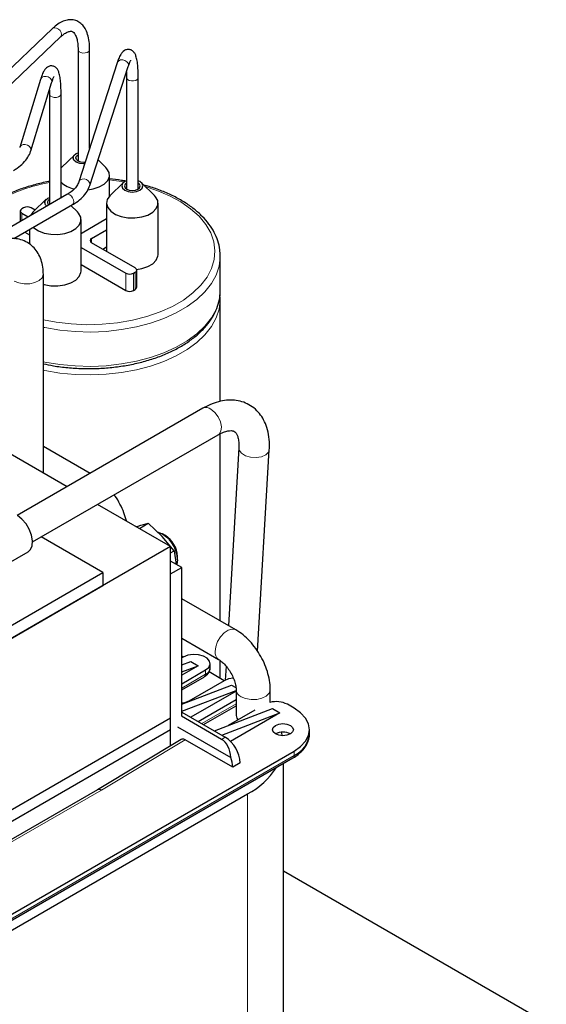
# Model space of a CAD drawing. Header units: millimetres. Extents: x 5 to 418, y 2 to 292.
# Tile 36 of 51: x 278 to 305, y 89 to 139. Entities that reach past the tile are written whole.
import ezdxf

# ---------------------------------------------------------------- set-up
doc = ezdxf.new("R2010")
doc.units = ezdxf.units.MM

msp = doc.modelspace()

# ---------------------------------------------------------------- linework, layer by layer
at = {"color": 7, "linetype": 'Continuous', "lineweight": 25}
for p, q in [((279.5888, 138.3919), (274.6564, 133.6887)), ((275.0612, 133.2641), (279.9936, 137.9673)), ((280.8789, 137.3191), (280.8789, 131.6756)), ((281.4656, 132.3202), (281.4656, 137.3191)), ((282.8667, 136.6561), (280.9162, 130.62)), ((281.4744, 130.4396), (283.425, 136.4757)), ((278.9793, 135.8154), (277.9212, 132.3608)), ((283.3415, 135.9018), (283.3415, 130.254)), ((283.9282, 130.2592), (283.9282, 135.9018)), ((278.4822, 132.189), (279.5403, 135.6436)), ((279.4308, 135.068), (279.4308, 129.4684)), ((280.0174, 129.8071), (280.0174, 135.068)), ((280.7087, 131.9939), (280.0446, 131.3518)), ((282.2886, 131.3518), (281.8929, 131.7344)), ((282.4733, 129.8926), (282.4733, 130.9651)), ((283.1728, 130.5714), (282.5088, 129.9292)), ((284.7527, 129.9292), (284.0887, 130.5714)), ((280.3128, 129.9776), (272.4118, 125.4165)), ((280.0174, 129.8395), (280.0504, 129.8261)), ((277.6159, 127.7433), (280.6062, 129.4695)), ((278.1213, 129.3083), (278.027, 129.2538)), ((278.703, 129.1902), (278.4985, 129.3083)), ((279.2702, 129.7386), (278.6062, 129.0965)), ((280.8501, 129.0965), (280.5173, 129.4183)), ((282.3241, 129.5426), (282.3241, 127.0998)), ((284.9374, 126.9297), (284.9374, 129.5426)), ((277.9489, 129.145), (277.9489, 128.613)), ((278.027, 129.0361), (278.3545, 128.8471)), ((281.0348, 126.0969), (281.0348, 128.7099)), ((282.3241, 128.741), (281.0912, 128.0292)), ((278.1868, 128.0729), (278.4215, 127.9375)), ((278.4215, 128.2083), (278.4215, 127.467)), ((281.5626, 127.7571), (282.3241, 128.1967)), ((281.0348, 127.2998), (283.3068, 125.9882)), ((283.7782, 126.2603), (281.5626, 127.5394)), ((282.1284, 127.2128), (282.3241, 127.3257)), ((288.0878, 125.1169), (288.0878, 126.8589)), ((281.0348, 126.4288), (283.3068, 125.1172)), ((279.12, 115.8657), (279.12, 125.9461)), ((283.6839, 125.9882), (283.7782, 126.0426)), ((283.8563, 125.2805), (283.8563, 126.1515)), ((283.6839, 125.1172), (283.7782, 125.1717)), ((288.0794, 124.6802), (288.0704, 124.8956)), ((288.0878, 119.4907), (288.0878, 124.6814)), ((280.3266, 115.1692), (274.039, 118.799)), ((287.2121, 119.1441), (277.7939, 113.7071)), ((278.5739, 112.3715), (287.9853, 117.8046)), ((288.0878, 108.3681), (288.0878, 117.8589)), ((281.4901, 115.8409), (279.12, 117.2091)), ((289.0294, 117.1323), (288.5046, 108.1275)), ((289.9787, 106.8369), (290.5735, 117.0423)), ((285.5695, 112.1425), (281.8734, 114.2762)), ((283.9895, 113.0546), (284.4398, 113.3146)), ((285.1427, 112.6502), (284.4398, 113.3146)), ((282.1377, 110.8148), (279.0075, 112.6218)), ((285.744, 111.9271), (285.1427, 112.6502)), ((285.3056, 112.6933), (285.161, 112.7768)), ((285.5695, 112.1425), (273.4563, 105.1497)), ((276.5443, 110.8301), (278.3474, 111.871)), ((285.5695, 103.4327), (285.5695, 112.1425)), ((285.5695, 111.8264), (285.744, 111.9271)), ((285.744, 111.9271), (285.8595, 111.2346)), ((286.1352, 111.0755), (285.5695, 111.4021)), ((285.9152, 111.4705), (285.9152, 111.6375)), ((273.4639, 105.8075), (282.1377, 110.8148)), ((282.1377, 110.8148), (282.1377, 110.1615)), ((285.5695, 110.7489), (286.1352, 111.0755)), ((286.1352, 103.5524), (286.1352, 111.0755)), ((285.5695, 102.041), (285.5695, 110.7489)), ((273.4639, 105.1542), (282.1377, 110.1615)), ((288.869, 107.9172), (286.1352, 109.4953)), ((286.1352, 107.4939), (288.0024, 106.416)), ((286.2105, 106.5349), (286.1352, 106.5783)), ((286.2106, 106.5349), (286.1352, 106.4914)), ((286.1352, 106.1436), (286.5878, 106.3172)), ((286.5878, 106.3172), (286.9649, 106.0995)), ((288.0878, 105.4511), (288.0878, 106.36)), ((286.9649, 106.0995), (286.1352, 105.6205)), ((286.1352, 105.7812), (286.9649, 106.0995)), ((286.1352, 105.1851), (287.342, 105.8818)), ((287.5763, 105.9906), (287.5763, 106.2084)), ((288.3851, 106.0761), (288.3438, 105.3684)), ((286.1352, 104.8772), (287.2868, 105.542)), ((288.2848, 105.3375), (286.4935, 104.3034)), ((288.2847, 105.3375), (287.5194, 105.7793)), ((286.1352, 104.1503), (288.6619, 105.1198)), ((286.1352, 103.7879), (288.8889, 104.8445)), ((288.8889, 104.8154), (286.5879, 103.4871)), ((288.6619, 105.1198), (288.8813, 104.9932)), ((288.8889, 104.8804), (288.8889, 103.574)), ((290.6223, 104.2411), (290.6223, 104.8804)), ((286.965, 103.2694), (288.8889, 104.38)), ((287.2317, 103.1154), (288.8889, 104.0721)), ((287.7911, 102.7924), (290.7361, 103.9224)), ((289.8354, 103.8379), (288.487, 103.0594)), ((290.7361, 103.9224), (291.1132, 103.7047)), ((291.8298, 103.9442), (291.4904, 104.1401)), ((285.5695, 103.4327), (272.8982, 96.1177)), ((285.5695, 102.8448), (285.5695, 103.4327)), ((288.1528, 102.3659), (286.1163, 103.5416)), ((286.1352, 103.7484), (288.3414, 102.4748)), ((288.1683, 102.5747), (291.1132, 103.7047)), ((291.1132, 103.7047), (288.6119, 102.2607)), ((285.5695, 102.8448), (272.8982, 95.5298)), ((285.5695, 102.041), (285.5695, 102.8448)), ((285.9278, 102.9972), (288.6175, 101.4445)), ((292.6108, 102.6379), (292.6108, 102.8556)), ((286.1027, 102.3625), (281.8621, 99.8056)), ((288.7185, 100.9507), (286.305, 102.344)), ((273.8612, 91.0861), (291.7745, 101.4273)), ((273.9164, 91.4259), (291.8298, 101.7671)), ((289.0956, 101.1684), (288.7185, 100.9507)), ((291.2848, 77.8477), (291.2848, 101.1445)), ((276.3488, 92.0245), (289.4727, 99.6008)), ((281.8632, 99.8063), (277.1484, 97.0845)), ((304.6143, 87.9925), (291.2848, 95.6875))]:
    msp.add_line(p, q, dxfattribs=at)
at = {"color": 7, "linetype": 'Continuous', "lineweight": 18}
for p, q in [((278.027, 129.0361), (278.027, 128.6581)), ((281.5626, 127.7571), (281.5626, 127.5394)), ((283.3068, 125.9882), (283.3068, 125.1172)), ((283.6839, 125.9882), (283.6839, 125.1172)), ((283.7782, 126.0426), (283.7782, 125.1717)), ((287.342, 105.8818), (287.342, 105.664)), ((287.342, 105.664), (286.1352, 104.9674)), ((288.8889, 104.1623), (287.1536, 103.1605)), ((282.0653, 99.7877), (286.305, 102.344)), ((288.1528, 102.3659), (288.3414, 102.4748)), ((291.8298, 101.5493), (273.9164, 91.2082)), ((291.8298, 101.7671), (291.8298, 101.5493)), ((282.0653, 99.7877), (277.3452, 97.0628)), ((289.4727, 99.6008), (289.4727, 75.3223))]:
    msp.add_line(p, q, dxfattribs=at)
at = {"color": 7, "linetype": 'Continuous', "lineweight": 18, "flags": 128}
for points in [[(279.5888, 138.3919), (279.6138, 138.411), (279.6952, 138.4345), (279.7912, 138.4192), (279.8872, 138.3674), (279.9686, 138.287), (280.023, 138.1903), (280.0421, 138.0919), (280.023, 138.007), (279.9936, 137.9673)], [(281.4656, 137.3191), (281.4622, 137.2935), (281.4232, 137.2314), (281.346, 137.1826), (281.2423, 137.1546), (281.1279, 137.1517), (281.0203, 137.1742), (280.9359, 137.2188), (280.8874, 137.2787), (280.8789, 137.3178)], [(282.8667, 136.6561), (282.8794, 136.6863), (282.942, 136.7572), (283.0355, 136.7991), (283.1459, 136.8054), (283.2562, 136.7753), (283.3498, 136.7133), (283.4123, 136.6289), (283.4342, 136.5349), (283.425, 136.4757)], [(278.9793, 135.8154), (278.9929, 135.8484), (279.0555, 135.9197), (279.1493, 135.9621), (279.2598, 135.969), (279.3703, 135.9395), (279.464, 135.878), (279.5267, 135.7939), (279.5486, 135.7), (279.5403, 135.6436)], [(283.9282, 135.9019), (283.9232, 135.8708), (283.8807, 135.8094), (283.8007, 135.7621), (283.6955, 135.7361), (283.5811, 135.7353), (283.4748, 135.7599), (283.3929, 135.8061), (283.3479, 135.8668), (283.3415, 135.9018)], [(280.0174, 135.068), (280.013, 135.0385), (279.9714, 134.9769), (279.8922, 134.9292), (279.7875, 134.9026), (279.673, 134.9012), (279.5664, 134.9252), (279.4837, 134.9709), (279.4377, 135.0314), (279.4308, 135.068)], [(277.9221, 132.3637), (277.9348, 132.3938), (277.9974, 132.4651), (278.0911, 132.5074), (278.2017, 132.5144), (278.3122, 132.4849), (278.4059, 132.4234), (278.4685, 132.3393), (278.4905, 132.2454), (278.4822, 132.189)], [(280.9172, 130.6229), (280.9289, 130.6502), (280.9914, 130.7211), (281.085, 130.763), (281.1953, 130.7693), (281.3057, 130.7392), (281.3992, 130.6772), (281.4617, 130.5928), (281.4837, 130.4988), (281.4744, 130.4396)], [(279.12, 123.6291), (279.7647, 123.5079), (280.537, 123.4174), (281.3226, 123.3824), (282.1097, 123.4034), (282.8864, 123.4801), (283.6409, 123.6113), (284.3618, 123.7951), (285.038, 124.0285), (285.6595, 124.3082), (286.2167, 124.6299), (286.7011, 124.9886), (287.1056, 125.379), (287.4239, 125.7952), (287.6512, 126.2307), (287.784, 126.6791), (287.8204, 127.1335), (287.7598, 127.5871), (287.6031, 128.0329), (287.3527, 128.4642), (287.0123, 128.8744), (286.5873, 129.2575), (286.0839, 129.6074), (285.5098, 129.919), (284.8737, 130.1875), (284.2862, 130.3804)], [(283.2348, 130.6198), (282.6939, 130.6975), (282.4733, 130.721)], [(280.3128, 129.9776), (280.3801, 129.9907), (280.4595, 129.9631), (280.5389, 129.8991), (280.6062, 129.8083), (280.6511, 129.7046), (280.6669, 129.6038), (280.6511, 129.5213), (280.6062, 129.4696), (280.6062, 129.4695)], [(288.0878, 126.8581), (288.0871, 126.8018), (288.0286, 126.3471), (287.8774, 125.8996), (287.6355, 125.4655), (287.3064, 125.0509), (286.8947, 124.6618), (286.4062, 124.3035), (285.8477, 123.9811), (285.227, 123.699), (284.5529, 123.4614), (283.8349, 123.2714), (283.0829, 123.1318), (282.3077, 123.0445), (281.5199, 123.0107), (280.7309, 123.031), (279.9515, 123.105), (279.1927, 123.2317), (279.12, 123.2468)], [(277.6405, 125.5923), (277.8727, 125.4966), (278.1461, 125.4496), (278.4312, 125.4564), (278.697, 125.5163), (278.9147, 125.6227), (279.0607, 125.7642), (279.1192, 125.9254), (279.12, 125.9463)], [(279.12, 121.5049), (279.1927, 121.4897), (279.9515, 121.363), (280.7309, 121.289), (281.5199, 121.2688), (282.3077, 121.3025), (283.0829, 121.3898), (283.8349, 121.5294), (284.5529, 121.7194), (285.227, 121.9571), (285.8477, 122.2391), (286.4062, 122.5615), (286.8947, 122.9199), (287.3064, 123.309), (287.6355, 123.7235), (287.8774, 124.1576), (288.0286, 124.6052), (288.0871, 125.0599), (288.0878, 125.1169)], [(288.0878, 124.6807), (288.0871, 124.6244), (288.0286, 124.1697), (287.8774, 123.7221), (287.6355, 123.288), (287.3064, 122.8735), (286.8947, 122.4844), (286.4062, 122.1261), (285.8477, 121.8036), (285.227, 121.5216), (284.5529, 121.2839), (283.8349, 121.0939), (283.0829, 120.9543), (282.3077, 120.867), (281.5199, 120.8333), (280.7309, 120.8535), (279.9515, 120.9275), (279.1927, 121.0542), (279.12, 121.0694)], [(287.9853, 117.8046), (288.0267, 117.8342), (288.1207, 117.985), (288.1443, 118.2019), (288.0941, 118.4555), (287.9771, 118.7117), (287.8089, 118.9359), (287.6124, 119.0977)], [(289.0292, 117.1281), (289.0496, 117.0167), (289.1643, 116.8649), (289.3651, 116.7432), (289.6248, 116.6679), (289.9084, 116.6493), (290.1775, 116.6899), (290.3959, 116.7841), (290.5339, 116.9193), (290.5735, 117.0425)], [(287.8228, 106.8128), (287.856, 107.0618), (287.9521, 107.3221), (288.1005, 107.5655), (288.2852, 107.7658), (288.4863, 107.9011), (288.6818, 107.9568), (288.8507, 107.9269), (288.8692, 107.9171)], [(289.1428, 104.5266), (289.375, 104.4309), (289.6484, 104.3839), (289.9334, 104.3907), (290.1992, 104.4506), (290.4169, 104.5571), (290.563, 104.6985), (290.6215, 104.8597), (290.6223, 104.8807)]]:
    msp.add_lwpolyline(points, dxfattribs=at)
at = {"color": 7, "linetype": 'Continuous', "lineweight": 25, "flags": 128}
for points in [[(281.21, 131.5292), (281.1666, 131.5282), (280.9625, 131.5516), (280.7895, 131.6184), (280.6739, 131.7183), (280.6333, 131.8361), (280.6739, 131.9539), (280.7895, 132.0538), (280.8789, 132.0953)], [(281.2357, 131.6086), (281.1666, 131.6052), (281.0135, 131.6227), (280.8838, 131.6728), (280.7971, 131.7477), (280.7666, 131.8361), (280.7971, 131.9245), (280.8789, 131.9965)], [(280.0446, 131.3518), (280.0276, 131.3348), (280.0174, 131.3241)], [(281.3828, 130.2212), (281.646, 130.2634), (281.9561, 130.3641), (282.2078, 130.5093), (282.3822, 130.6884), (282.4664, 130.888), (282.4543, 131.0933), (282.3466, 131.2891), (282.2886, 131.3518)], [(283.3415, 130.6723), (283.2536, 130.6313), (283.138, 130.5314), (283.0974, 130.4136), (283.138, 130.2957), (283.2536, 130.1959), (283.4266, 130.1291), (283.6307, 130.1057), (283.8348, 130.1291), (284.0079, 130.1959), (284.1235, 130.2957), (284.1641, 130.4136), (284.1235, 130.5314), (284.0079, 130.6313), (283.9282, 130.6691)], [(283.3415, 130.5731), (283.2612, 130.5019), (283.2307, 130.4136), (283.2612, 130.3252), (283.3479, 130.2503), (283.4777, 130.2002), (283.6307, 130.1827), (283.7838, 130.2002), (283.9136, 130.2503), (284.0003, 130.3252), (284.0307, 130.4136), (284.0003, 130.5019), (283.9282, 130.5679)], [(279.3032, 129.3948), (279.2354, 129.463), (279.1948, 129.5808), (279.2354, 129.6987), (279.351, 129.7985), (279.4308, 129.8364)], [(282.5088, 129.9292), (282.4918, 129.9123), (282.3612, 129.7212), (282.3248, 129.5168), (282.3853, 129.3144), (282.5381, 129.1289), (282.772, 128.974), (283.0696, 128.8614), (283.4087, 128.7992), (283.7644, 128.7922), (284.1101, 128.8409), (284.4203, 128.9415), (284.6719, 129.0868), (284.8463, 129.2659), (284.9306, 129.4654), (284.9184, 129.6708), (284.8108, 129.8666), (284.7527, 129.9292)], [(278.6062, 129.0965), (278.5892, 129.0796), (278.4702, 128.9139)], [(278.6115, 128.3181), (278.6355, 128.2961), (278.8694, 128.1413), (279.1669, 128.0286), (279.5061, 127.9665), (279.8617, 127.9595), (280.2075, 128.0081), (280.5177, 128.1088), (280.7693, 128.2541), (280.9437, 128.4331), (281.0279, 128.6327), (281.0158, 128.838), (280.9081, 129.0338), (280.8501, 129.0965)], [(281.0912, 128.0292), (281.0508, 128.0101), (281.0348, 128.0044)], [(283.8495, 126.186), (284.1101, 126.2279), (284.4203, 126.3286), (284.6719, 126.4739), (284.8463, 126.6529), (284.9306, 126.8525), (284.9374, 126.9297)], [(279.12, 125.4293), (279.1669, 125.4157), (279.5061, 125.3536), (279.8617, 125.3466), (280.2075, 125.3952), (280.5177, 125.4959), (280.7693, 125.6411), (280.9437, 125.8202), (281.0279, 126.0198), (281.0348, 126.0969)], [(278.3474, 111.871), (278.4687, 111.9828), (278.5536, 112.1801), (278.5721, 112.4337), (278.5225, 112.7211), (278.4094, 113.0171), (278.2426, 113.2955), (278.0368, 113.5318), (277.8102, 113.7051)], [(285.9152, 111.4705), (285.8816, 111.2331), (285.8786, 111.2237)], [(287.342, 105.8818), (287.5014, 106.0132), (287.5733, 106.1681), (287.5491, 106.3279), (287.4316, 106.4732), (287.2352, 106.5867), (286.9834, 106.6544), (286.7066, 106.6684), (286.4382, 106.6269), (286.2106, 106.5349)], [(288.7522, 105.4693), (288.5124, 105.4295), (288.2848, 105.3375)], [(286.4935, 104.3034), (286.2772, 104.22), (286.1352, 104.1963)], [(291.8298, 101.7671), (292.1614, 102.0004), (292.4078, 102.2665), (292.5596, 102.5553), (292.6108, 102.8556), (292.5596, 103.156), (292.4078, 103.4448), (292.1614, 103.7109), (291.8298, 103.9442)], [(288.8889, 103.574), (288.925, 103.4312), (288.9839, 103.3463)], [(291.6412, 103.0733), (291.7568, 102.9735), (291.7974, 102.8556), (291.7568, 102.7378), (291.6412, 102.6379), (291.4682, 102.5712), (291.2641, 102.5477), (291.06, 102.5712), (290.887, 102.6379), (290.7714, 102.7378), (290.7308, 102.8556), (290.7714, 102.9735), (290.887, 103.0733), (291.06, 103.1401), (291.2641, 103.1635), (291.4682, 103.1401), (291.6412, 103.0733)], [(291.2415, 102.548), (291.2319, 102.5924), (291.197, 102.7256)]]:
    msp.add_lwpolyline(points, dxfattribs=at)
at = {"color": 7, "linetype": 'Continuous', "lineweight": 18}
for centre, radius, start, end in [((280.8491, 122.564), 8.1484, 100.02398, 119.02405), ((287.3761, 118.8094), 0.3727, 50.66008, 116.12081), ((288.2383, 106.7614), 0.4186, 172.94229, 234.97502), ((287.2152, 105.6479), 0.1279, 304.05635, 7.25583), ((289.3057, 104.9119), 0.4183, 184.92744, 247.07301), ((291.7029, 101.5332), 0.1279, 304.05635, 7.25583)]:
    msp.add_arc(centre, radius, start, end, dxfattribs=at)
at = {"color": 7, "linetype": 'Continuous', "lineweight": 25}
for centre, radius, start, end in [((280.9298, 131.5642), 1.323, 226.40193, 259.18604), ((278.0684, 129.145), 0.1164, 110.78342, 249.21658), ((278.3099, 128.9443), 0.4099, 62.60967, 117.39033), ((279.4976, 129.5833), 0.1661, 113.72707, 233.43322), ((281.6039, 127.6482), 0.1164, 110.78342, 249.21658), ((283.7369, 126.1515), 0.1164, 290.78342, 69.21658), ((283.4953, 126.3521), 0.4099, 242.60967, 297.39033), ((283.7228, 125.2938), 0.1341, 294.37466, 354.3052), ((283.4953, 125.4812), 0.4099, 242.60967, 297.39033), ((284.4178, 111.4584), 1.4974, 0.46466, 70.71688), ((284.6056, 111.5854), 1.3105, 2.27885, 57.71577), ((287.1965, 106.0158), 0.3807, 292.47641, 356.20345), ((290.9194, 103.0151), 1.2616, 63.09118, 104.42692), ((287.4581, 101.0939), 1.6393, 2.60548, 57.39452), ((291.2641, 101.91), 0.8198, 62.61002, 117.3846), ((291.2763, 102.771), 1.3412, 294.37466, 354.3052), ((287.3301, 100.9238), 1.3887, 1.10815, 22.02116), ((287.6105, 103.0983), 3.9624, 298.03379, 327.04448)]:
    msp.add_arc(centre, radius, start, end, dxfattribs=at)
for centre, major_axis, ratio, start_param, end_param in [((286.305, 102.0174), (-0.2001, 0.3464), 0.5773815, 5.4976321, 6.2940557), ((287.7757, 101.2772), (0.1424, 1.1681), 0.7115205, 4.942074, 5.9892715), ((282.0653, 99.4611), (-0.2033, 0.3445), 0.5836218, 5.4923151, 6.277632)]:
    msp.add_ellipse(centre, major_axis=major_axis, ratio=ratio, start_param=start_param, end_param=end_param, dxfattribs=at)
for points, knots in [([(281.4656, 137.3191), (281.4643, 137.3916), (281.4604, 137.6043), (281.4163, 137.9275), (281.3167, 138.2517), (281.1709, 138.5073), (280.9873, 138.6933), (280.7631, 138.8126), (280.5119, 138.8534), (280.251, 138.8152), (279.9881, 138.7042), (279.7669, 138.5545), (279.6338, 138.433), (279.5888, 138.3919)], [0, 0, 0, 0, 0.0573735, 0.1684243, 0.2812263, 0.3807101, 0.4724168, 0.5603117, 0.6530878, 0.7448789, 0.8415978, 0.9464908, 1, 1, 1, 1]), ([(279.9936, 137.9673), (280.0307, 138.001), (280.1359, 138.0967), (280.2957, 138.2003), (280.4484, 138.2552), (280.5499, 138.2548), (280.6157, 138.2292), (280.6978, 138.1522), (280.7803, 138.0025), (280.8451, 137.7773), (280.8755, 137.5362), (280.8781, 137.372), (280.8789, 137.3191)], [0, 0, 0, 0, 0.05985845, 0.17014443, 0.27912309, 0.38946958, 0.51304973, 0.62147108, 0.72562848, 0.83647186, 0.94728675, 1, 1, 1, 1]), ([(283.9282, 135.9018), (283.9278, 135.9702), (283.9265, 136.1709), (283.9118, 136.4668), (283.8774, 136.7663), (283.8285, 136.978), (283.7629, 137.1295), (283.6737, 137.2455), (283.5329, 137.3312), (283.3574, 137.34), (283.2159, 137.2768), (283.1157, 137.1845), (283.0258, 137.0545), (282.9452, 136.8854), (282.89, 136.7241), (282.8667, 136.6561)], [0, 0, 0, 0, 0.0558788, 0.16388635, 0.27359314, 0.38803842, 0.46299076, 0.52044392, 0.57580884, 0.63093969, 0.68510296, 0.74083784, 0.81208836, 0.92078926, 1, 1, 1, 1]), ([(283.425, 136.4757), (283.4389, 136.517), (283.4749, 136.6233), (283.522, 136.7347), (283.5628, 136.7967), (283.5586, 136.7924), (283.5574, 136.7912)], [0, 0, 0, 0, 0.226386, 0.5829449, 0.8843705, 1, 1, 1, 1]), ([(280.0174, 135.068), (280.017, 135.1363), (280.0158, 135.3365), (280.0019, 135.6315), (279.9694, 135.9295), (279.9234, 136.1393), (279.862, 136.2887), (279.7779, 136.4043), (279.6416, 136.493), (279.4674, 136.507), (279.3248, 136.4463), (279.2268, 136.3571), (279.1424, 136.2357), (279.0624, 136.0684), (279.0066, 135.8984), (278.9793, 135.8154)], [0, 0, 0, 0, 0.0558155, 0.1636392, 0.2730924, 0.3871082, 0.4618289, 0.519112, 0.5729818, 0.6267064, 0.6794945, 0.7327626, 0.7998153, 0.9022675, 1, 1, 1, 1]), ([(279.5403, 135.6436), (279.5536, 135.6851), (279.5879, 135.7921), (279.6329, 135.9044), (279.672, 135.9674), (279.6681, 135.9632), (279.6671, 135.962)], [0, 0, 0, 0, 0.2266999, 0.5842745, 0.8848338, 1, 1, 1, 1]), ([(283.335, 136.1972), (283.3379, 136.1202), (283.3414, 136.0267), (283.3415, 135.9206), (283.3415, 135.9018)], [0, 0, 0, 0, 0.8231262, 1, 1, 1, 1]), ([(279.4271, 135.2742), (279.4282, 135.248), (279.4308, 135.1849), (279.4308, 135.1111), (279.4308, 135.068)], [0, 0, 0, 0, 0.416429, 1, 1, 1, 1]), ([(277.608, 131.2003), (277.6719, 131.2393), (277.8565, 131.3521), (278.1143, 131.5699), (278.3403, 131.8522), (278.4436, 132.0671), (278.4785, 132.1776), (278.4822, 132.189)], [0, 0, 0, 0, 0.15051909, 0.43519783, 0.71931636, 0.97106091, 1, 1, 1, 1]), ([(283.307, 130.6546), (283.2324, 130.6693), (282.9614, 130.7228), (282.6784, 130.7487), (282.4733, 130.7676)], [0, 0, 0, 0, 0.2752822, 1, 1, 1, 1]), ([(279.4308, 130.64), (279.4157, 130.6378), (279.1586, 130.599), (278.6813, 130.4794), (278.0117, 130.2795), (277.3979, 130.0351), (276.9927, 129.8331), (276.6956, 129.6648), (276.4009, 129.4833), (276.036, 129.2234), (275.8084, 129.0008), (275.7127, 128.9071)], [0, 0, 0, 0, 0.0096356, 0.1648308, 0.3201828, 0.4757337, 0.623283, 0.6484546, 0.730687, 0.8866959, 1, 1, 1, 1]), ([(280.9162, 130.62), (280.9038, 130.5869), (280.8681, 130.4907), (280.7544, 130.3221), (280.5631, 130.135), (280.3892, 130.0256), (280.3128, 129.9776)], [0, 0, 0, 0, 0.15378072, 0.44564279, 0.75659234, 1, 1, 1, 1]), ([(280.6062, 129.4695), (280.67, 129.5085), (280.8548, 129.6212), (281.1112, 129.8394), (281.3463, 130.125), (281.4327, 130.3372), (281.4744, 130.4396)], [0, 0, 0, 0, 0.1529299, 0.4421683, 0.7308375, 1, 1, 1, 1]), ([(288.0794, 126.8576), (288.0785, 126.9665), (288.0764, 127.2254), (287.9751, 127.6297), (287.7927, 128.0631), (287.5277, 128.4805), (287.186, 128.8775), (286.77, 129.2493), (286.2852, 129.5907), (285.7386, 129.8978), (285.1352, 130.163), (284.6223, 130.3499), (284.301, 130.4313), (284.2097, 130.4544)], [0, 0, 0, 0, 0.0700358, 0.1664572, 0.2631942, 0.3608108, 0.4594794, 0.559026, 0.659126, 0.7594807, 0.8598723, 0.9601975, 1, 1, 1, 1]), ([(279.12, 125.9461), (279.1175, 126.0307), (279.1112, 126.249), (279.046, 126.58), (278.9109, 126.922), (278.7167, 127.215), (278.4637, 127.4591), (278.1588, 127.6388), (277.8181, 127.7414), (277.467, 127.766), (277.1113, 127.717), (276.7863, 127.6117), (276.5863, 127.5049), (276.5001, 127.4589)], [0, 0, 0, 0, 0.0649961, 0.1676907, 0.264922, 0.3577867, 0.4481736, 0.5449997, 0.6386865, 0.7312735, 0.8258313, 0.9248819, 1, 1, 1, 1]), ([(279.12, 121.4017), (279.2882, 121.3658), (279.6914, 121.2796), (280.3581, 121.1984), (281.1039, 121.1515), (281.8546, 121.1557), (282.5996, 121.2089), (283.3301, 121.311), (284.0369, 121.4607), (284.7113, 121.6566), (285.345, 121.8965), (285.93, 122.178), (286.4589, 122.4983), (286.9246, 122.8539), (287.3205, 123.2409), (287.6399, 123.6544), (287.8792, 124.0886), (288.0289, 124.5362), (288.0957, 124.9131), (288.0804, 125.1374), (288.0754, 125.2102)], [0, 0, 0, 0, 0.04171, 0.0999505, 0.1581646, 0.2163689, 0.2745805, 0.3328119, 0.3910811, 0.4494061, 0.5078032, 0.5662842, 0.62485, 0.6834793, 0.7420812, 0.8005023, 0.8585283, 0.9159482, 0.9726917, 1, 1, 1, 1]), ([(290.5735, 117.0423), (290.5769, 117.1349), (290.5867, 117.4008), (290.5468, 117.8215), (290.4309, 118.2653), (290.2516, 118.6451), (290.0175, 118.9666), (289.7227, 119.231), (289.3749, 119.4242), (289, 119.5365), (288.6063, 119.5718), (288.1971, 119.5326), (287.7743, 119.418), (287.4444, 119.2743), (287.2573, 119.1694), (287.2121, 119.1441)], [0, 0, 0, 0, 0.05021214, 0.14416943, 0.23808265, 0.31863068, 0.39608943, 0.47927277, 0.55940801, 0.63817642, 0.71724066, 0.79857232, 0.88341269, 0.97181052, 1, 1, 1, 1]), ([(287.9853, 117.8046), (288.0327, 117.8306), (288.1695, 117.9055), (288.3738, 117.9819), (288.5695, 118.0176), (288.7064, 118.0098), (288.7918, 117.9796), (288.8515, 117.9366), (288.9257, 117.8355), (288.9902, 117.671), (289.035, 117.439), (289.0313, 117.2332), (289.0294, 117.1323)], [0, 0, 0, 0, 0.0531675, 0.1533146, 0.253048, 0.3543394, 0.4632486, 0.5983554, 0.7012287, 0.7980283, 0.9009941, 1, 1, 1, 1]), ([(283.3294, 113.4357), (283.2905, 113.5751), (283.2101, 113.8636), (283.0109, 114.2875), (282.8409, 114.5938), (282.7268, 114.7385), (282.7103, 114.7594)], [0, 0, 0, 0, 0.3013213, 0.623676, 0.9457342, 1, 1, 1, 1]), ([(283.8318, 113.1457), (283.8638, 113.156), (284.1029, 113.2334), (284.2834, 113.2769), (284.4398, 113.3146)], [0, 0, 0, 0, 0.1335346, 1, 1, 1, 1]), ([(290.6223, 104.8804), (290.6199, 104.9644), (290.6133, 105.1946), (290.5462, 105.5807), (290.4081, 106.0299), (290.2109, 106.4679), (289.9624, 106.8823), (289.6682, 107.2624), (289.3406, 107.5895), (289.0673, 107.7984), (288.9078, 107.8939), (288.869, 107.9172)], [0, 0, 0, 0, 0.0731367, 0.2005694, 0.3278215, 0.4546571, 0.5813781, 0.7087833, 0.8376384, 0.9604061, 1, 1, 1, 1]), ([(288.0024, 106.416), (288.0284, 106.4), (288.1034, 106.354), (288.252, 106.231), (288.4314, 106.0342), (288.5998, 105.7922), (288.7393, 105.5241), (288.8362, 105.2566), (288.8832, 105.0322), (288.8872, 104.9252), (288.8889, 104.8804)], [0, 0, 0, 0, 0.0697704, 0.201002, 0.3368723, 0.4771745, 0.6196955, 0.7616954, 0.9004099, 1, 1, 1, 1]), ([(287.2864, 105.5424), (287.3288, 105.5699), (287.418, 105.6277), (287.5162, 105.7521), (287.5756, 105.8795), (287.5692, 105.9606), (287.5672, 105.9856)], [0, 0, 0, 0, 0.26566634, 0.55869063, 0.86400471, 1, 1, 1, 1]), ([(291.7742, 101.4275), (291.7761, 101.4285), (291.8721, 101.4769), (292.0345, 101.596), (292.2524, 101.7866), (292.4264, 102.0061), (292.5479, 102.2508), (292.6104, 102.4611), (292.6035, 102.5867), (292.6016, 102.6215)], [0, 0, 0, 0, 0.0036574, 0.1812652, 0.3619888, 0.5455623, 0.7326773, 0.925896, 1, 1, 1, 1])]:
    msp.add_open_spline(points, degree=3, knots=knots, dxfattribs=at)

doc.saveas('drawing.dxf')
